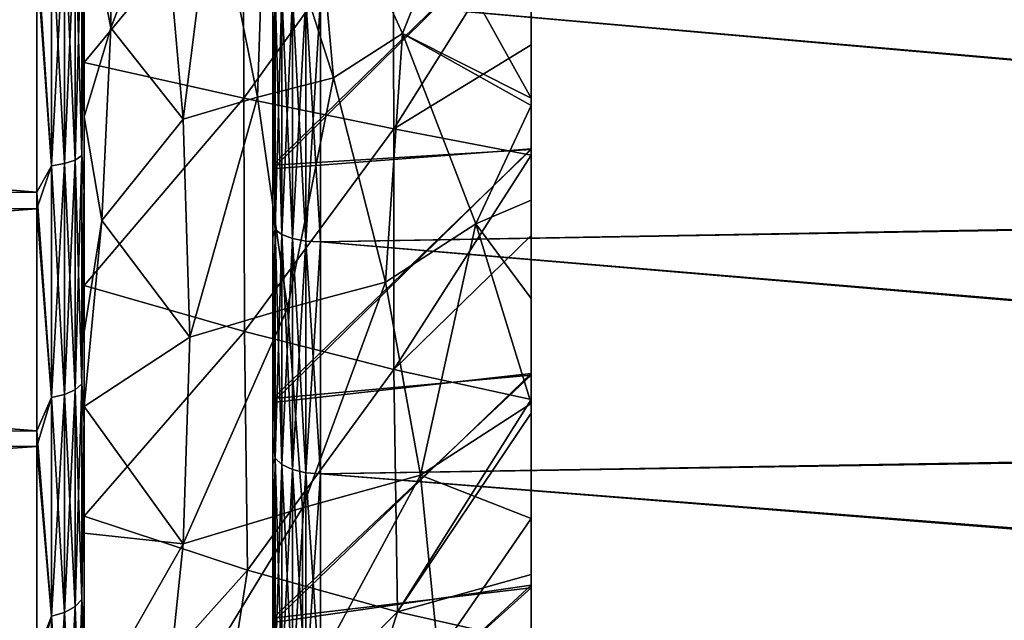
# Model space of a CAD drawing. Header units: metres. Extents: x 59 to 132, y -85 to 85.
# Tile 13 of 35: x 103.32 to 113.75, y -12.67 to -6.31. Entities that reach past the tile are written whole.
import ezdxf

# ---------------------------------------------------------------- set-up
doc = ezdxf.new("R2010")
doc.units = ezdxf.units.M
doc.layers.add('solid_21424500', color=7, linetype='CONTINUOUS')

msp = doc.modelspace()

# ---------------------------------------------------------------- linework, layer by layer
at = {"layer": 'solid_21424500'}
for points in [[(108.736504, -12.298341, 17.837694), (108.736504, 12.325272, 17.818939), (108.736504, 0, 17.471716)], [(108.736504, -12.298341, 17.837694), (108.736504, 10.074812, 19.181723), (108.736504, 12.325272, 17.818939)], [(108.736504, 12.298341, -17.837694), (108.736504, -12.325272, -17.818939), (108.736504, 0, -17.471716)], [(108.736504, 12.298341, -17.837694), (108.736504, -10.074812, -19.181723), (108.736504, -12.325272, -17.818939)], [(108.736504, 12.298341, -17.837694), (108.736504, 10.057593, -19.190788), (108.736504, -10.074812, -19.181723)], [(108.736504, -10.057593, 19.190788), (108.736504, 7.682582, 20.258234), (108.736504, 10.074812, 19.181723)], [(108.736504, -12.298341, 17.837694), (108.736504, -10.057593, 19.190788), (108.736504, 10.074812, 19.181723)], [(108.736504, 10.057593, -19.190788), (108.736504, -7.682582, -20.258234), (108.736504, -10.074812, -19.181723)], [(108.736504, 10.057593, -19.190788), (108.736504, 7.676403, -20.260729), (108.736504, -7.682582, -20.258234)], [(108.736504, -7.676403, 20.260729), (108.736504, -5.185718, 21.036776), (108.736504, 7.682582, 20.258234)], [(108.736504, -10.057593, 19.190788), (108.736504, -7.676403, 20.260729), (108.736504, 7.682582, 20.258234)], [(108.736504, 7.676403, -20.260729), (108.736504, 5.185718, -21.036776), (108.736504, -7.682582, -20.258234)], [(108.736504, 5.185718, -21.036776), (108.736504, -5.181987, -21.03776), (108.736504, -7.682582, -20.258234)], [(108.736504, -2.237816, 17.32777), (108.736504, -12.298341, 17.837694), (108.736504, 0, 17.471716)], [(108.736504, -0.723453, -17.455524), (108.736504, 0, -17.471716), (108.736504, -12.325272, -17.818939)], [(108.736504, -1.411557, -17.414928), (108.736504, -0.723453, -17.455524), (108.736504, -12.325272, -17.818939)], [(108.736504, -1.545284, -17.403584), (108.736504, -1.411557, -17.414928), (108.736504, -12.325272, -17.818939)], [(108.736504, -1.545284, -17.403584), (108.736504, -12.325272, -17.818939), (108.736504, -14.3864, -16.200062)], [(108.736504, -2.21733, -17.33021), (108.736504, -1.545284, -17.403584), (108.736504, -14.3864, -16.200062)], [(108.736504, -2.916389, -17.226603), (108.736504, -2.21733, -17.33021), (108.736504, -14.3864, -16.200062)], [(108.736504, -2.237816, 17.32777), (108.736504, -2.562886, 17.282669), (108.736504, -12.298341, 17.837694)], [(108.736504, -2.562886, 17.282669), (108.736504, -4.441813, 16.897625), (108.736504, -12.298341, 17.837694)], [(108.736504, -3.039438, -17.205166), (108.736504, -2.916389, -17.226603), (108.736504, -14.3864, -16.200062)], [(108.736504, -4.0511, -16.995493), (108.736504, -3.039438, -17.205166), (108.736504, -14.3864, -16.200062)], [(108.736504, -4.12171, -16.978476), (108.736504, -4.0511, -16.995493), (108.736504, -14.3864, -16.200062)], [(108.736504, -5.206022, -16.678144), (108.736504, -4.12171, -16.978476), (108.736504, -14.3864, -16.200062)], [(104.281441, -6.393639, -19.43738), (104, -4.946681, -20.000683), (104.281258, -4.294455, -20.006292)], [(104.281441, -6.393639, -19.43738), (104.281258, -4.294455, -20.006292), (104.836151, -4.959845, -19.548155)], [(106.642426, -6.92578, -17.76388), (105.919815, -4.669218, -18.968109), (106.414116, -4.351766, -18.71913)], [(107.781685, -5.426027, -17.420443), (107.374252, -6.454505, -17.392454), (106.414116, -4.351766, -18.71913)], [(106.642426, -6.92578, -17.76388), (106.414116, -4.351766, -18.71913), (107.374252, -6.454505, -17.392454)], [(104, -6.761181, 19.463421), (104, -4.46354, 20.113016), (104, -4.62239, 20.077089)], [(105.684578, -4.722368, 19.103579), (104, -4.46354, 20.113016), (104, -6.761181, 19.463421)], [(108.736504, -4.441813, 16.897625), (108.736504, -5.144264, 16.697227), (108.736504, -12.298341, 17.837694)], [(104, -6.761181, 19.463421), (104, -4.62239, 20.077089), (104, -5.392231, 21.843704)], [(105.838913, -7.127872, -18.24122), (105.370102, -4.80265, -19.27619), (105.919815, -4.669218, -18.968109)], [(105.838913, -7.127872, -18.24122), (105.919815, -4.669218, -18.968109), (106.642426, -6.92578, -17.76388)], [(105.694077, -7.1406, 18.331207), (105.684578, -4.722368, 19.103579), (104, -6.761181, 19.463421)], [(105.694077, -7.1406, 18.331207), (107.271561, -4.94726, 17.957296), (105.684578, -4.722368, 19.103579)], [(105.048729, -7.362034, -18.648981), (104.836151, -4.959845, -19.548155), (105.370102, -4.80265, -19.27619)], [(105.048729, -7.362034, -18.648981), (105.370102, -4.80265, -19.27619), (105.838913, -7.127872, -18.24122)], [(104, -4.946681, -20.000683), (104, -7.33853, -19.252741), (104, -5.546425, -21.805159)], [(104.281441, -6.393639, -19.43738), (104, -7.33853, -19.252741), (104, -4.946681, -20.000683)], [(104.281441, -6.393639, -19.43738), (104.836151, -4.959845, -19.548155), (105.048729, -7.362034, -18.648981)], [(105.694077, -7.1406, 18.331207), (107.282021, -7.465384, 17.056541), (107.271561, -4.94726, 17.957296)], [(107.282021, -7.465384, 17.056541), (108.736504, -5.144264, 16.697227), (107.271561, -4.94726, 17.957296)], [(106, -7.851557, -20.978256), (108.736504, -7.682582, -20.258234), (108.736504, -5.181987, -21.03776)], [(106, -5.267527, -21.771618), (106, -7.851557, -20.978256), (108.736504, -5.181987, -21.03776)], [(106, -7.888686, 20.964233), (108.736504, -5.185718, 21.036776), (108.736504, -7.676403, 20.260729)], [(106, -7.888686, 20.964233), (106, -5.302652, 21.763159), (108.736504, -5.185718, 21.036776)], [(107.282021, -7.465384, 17.056541), (108.736504, -6.573537, 16.187922), (108.736504, -5.144264, 16.697227)], [(108.736504, -5.144264, 16.697227), (108.736504, -14.354297, 16.228565), (108.736504, -12.298341, 17.837694)], [(108.736504, -5.144264, 16.697227), (108.736504, -6.573537, 16.187922), (108.736504, -14.354297, 16.228565)], [(108.736504, -5.337685, -16.63653), (108.736504, -5.206022, -16.678144), (108.736504, -14.3864, -16.200062)], [(103.65406, -7.858143, 21.590071), (103.65406, -5.298555, 22.356361), (103.5, -5.489997, 22.335173)], [(103.65406, -5.298555, -22.356361), (103.65406, -7.858143, -21.590071), (103.5, -5.675239, -22.288824)], [(103.79364, -5.282186, 22.287294), (103.65406, -5.298555, 22.356361), (103.65406, -7.858143, 21.590071)], [(103.79364, -7.833867, 21.523371), (103.79364, -5.282186, 22.287294), (103.65406, -7.858143, 21.590071)], [(103.79364, -5.282186, -22.287294), (103.79364, -7.833867, -21.523371), (103.65406, -5.298555, -22.356361)], [(103.79364, -7.833867, -21.523371), (103.65406, -7.858143, -21.590071), (103.65406, -5.298555, -22.356361)], [(103.904419, -5.256663, 22.179604), (103.79364, -5.282186, 22.287294), (103.79364, -7.833867, 21.523371)], [(103.904419, -7.796014, 21.419373), (103.904419, -5.256663, 22.179604), (103.79364, -7.833867, 21.523371)], [(103.904419, -5.256663, -22.179604), (103.904419, -7.796014, -21.419373), (103.79364, -5.282186, -22.287294)], [(103.904419, -7.796014, -21.419373), (103.79364, -7.833867, -21.523371), (103.79364, -5.282186, -22.287294)], [(103.904419, -5.256663, -22.179604), (103.975525, -5.224489, -22.043854), (103.975525, -7.748298, -21.288275)], [(103.904419, -7.796014, 21.419373), (103.975525, -7.748298, 21.288275), (103.975525, -5.224489, 22.043854)], [(103.904419, -7.796014, 21.419373), (103.975525, -5.224489, 22.043854), (103.904419, -5.256663, 22.179604)], [(103.904419, -5.256663, -22.179604), (103.975525, -7.748298, -21.288275), (103.904419, -7.796014, -21.419373)], [(103.975525, -7.748298, -21.288275), (103.975525, -5.224489, -22.043854), (104, -5.546425, -21.805159)], [(103.975525, -5.224489, 22.043854), (103.975525, -7.748298, 21.288275), (104, -5.392231, 21.843704)], [(106, -6.089128, -21.655258), (106, -7.851557, -20.978256), (106, -5.267527, -21.771618)], [(106, -5.811049, 21.731594), (106, -5.302652, 21.763159), (106, -7.888686, 20.964233)], [(103.975525, -7.748298, 21.288275), (104, -7.993359, 21.032206), (104, -5.392231, 21.843704)], [(104, -6.761181, 19.463421), (104, -5.392231, 21.843704), (104, -7.993359, 21.032206)], [(108.736504, -6.224511, -16.325407), (108.736504, -5.337685, -16.63653), (108.736504, -14.3864, -16.200062)], [(103.5, -8.135307, 21.513176), (103.5, -5.489997, 22.335173), (71.256592, -5.50426, 22.331661)], [(103.5, -8.135307, 21.513176), (71.256592, -5.50426, 22.331661), (71.256592, -8.155912, 21.505373)], [(103.5, -5.675239, -22.288824), (71.256592, -8.155912, -21.505373), (71.256592, -5.50426, -22.331661)], [(103.65406, -7.858143, 21.590071), (103.5, -5.489997, 22.335173), (103.5, -8.135307, 21.513176)], [(107.781685, -5.426027, -17.420443), (108.736504, -7.139551, -15.946522), (107.374252, -6.454505, -17.392454)], [(107.781685, -5.426027, -17.420443), (108.736504, -6.224511, -16.325407), (108.736504, -7.139551, -15.946522)], [(103.975525, -7.748298, -21.288275), (104, -5.546425, -21.805159), (104, -8.130963, -20.979425)], [(104, -7.33853, -19.252741), (104, -8.130963, -20.979425), (104, -5.546425, -21.805159)], [(130.992569, -8.227934, 21.244194), (130.971313, -5.629025, 22.075714), (106.504364, -6.083937, 22.176188)], [(103.5, -5.675239, -22.288824), (103.5, -8.313634, -21.444895), (71.256592, -8.155912, -21.505373)], [(103.65406, -7.858143, -21.590071), (103.5, -8.313634, -21.444895), (103.5, -5.675239, -22.288824)], [(130.971451, -5.648383, -22.070768), (130.992813, -8.252675, -21.234592), (106.504364, -6.08376, -22.176235)], [(106, -8.325056, 20.898418), (106, -5.811049, 21.731594), (106, -7.888686, 20.964233)], [(106.024742, -5.992835, 21.843803), (106, -5.811049, 21.731594), (106, -8.325056, 20.898418)], [(106.024742, -5.992501, -21.843895), (106.024742, -8.532052, -20.982609), (106, -6.089128, -21.655258)], [(106.024742, -8.532372, 20.982479), (106.024742, -5.992835, 21.843803), (106, -8.325056, 20.898418)], [(106.096611, -8.584821, -21.112383), (106.024742, -8.532052, -20.982609), (106.024742, -5.992501, -21.843895)], [(106.096611, -8.584821, -21.112383), (106.024742, -5.992501, -21.843895), (106.096611, -6.029564, -21.978994)], [(106.096611, -6.029899, 21.978903), (106.024742, -5.992835, 21.843803), (106.024742, -8.532372, 20.982479)], [(106.096611, -6.029899, 21.978903), (106.024742, -8.532372, 20.982479), (106.096611, -8.585143, 21.112251)], [(106.096611, -6.029564, -21.978994), (106.208488, -6.058876, -22.085842), (106.208488, -8.626555, -21.215017)], [(106.096611, -8.584821, -21.112383), (106.096611, -6.029564, -21.978994), (106.208488, -8.626555, -21.215017)], [(106.096611, -6.029899, 21.978903), (106.096611, -8.585143, 21.112251), (106.208488, -6.059213, 22.085751)], [(106, -6.089128, -21.655258), (106, -8.611038, -20.782034), (106, -7.851557, -20.978256)], [(106.024742, -8.532052, -20.982609), (106, -8.611038, -20.782034), (106, -6.089128, -21.655258)], [(106.096611, -8.585143, 21.112251), (106.208488, -8.626879, 21.214886), (106.208488, -6.059213, 22.085751)], [(106.208488, -6.058876, -22.085842), (106.349266, -6.07753, -22.153843), (106.349266, -8.653115, -21.280336)], [(106.208488, -8.626555, -21.215017), (106.208488, -6.058876, -22.085842), (106.349266, -8.653115, -21.280336)], [(106.208488, -6.059213, 22.085751), (106.208488, -8.626879, 21.214886), (106.349266, -6.077868, 22.153749)], [(106.208488, -8.626879, 21.214886), (106.349266, -8.65344, 21.280205), (106.349266, -6.077868, 22.153749)], [(106.349266, -6.07753, -22.153843), (106.504364, -6.08376, -22.176235), (106.504364, -8.661955, -21.301832)], [(106.349266, -8.653115, -21.280336), (106.349266, -6.07753, -22.153843), (106.504364, -8.661955, -21.301832)], [(106.349266, -6.077868, 22.153749), (106.349266, -8.65344, 21.280205), (106.504364, -6.083937, 22.176188)], [(106.349266, -8.65344, 21.280205), (106.504364, -8.66211, 21.301769), (106.504364, -6.083937, 22.176188)], [(130.992813, -8.252675, -21.234592), (106.504364, -8.661955, -21.301832), (106.504364, -6.08376, -22.176235)], [(130.992569, -8.227934, 21.244194), (106.504364, -6.083937, 22.176188), (106.504364, -8.66211, 21.301769)], [(108.736504, -7.139551, -15.946522), (108.736504, -6.224511, -16.325407), (108.736504, -14.3864, -16.200062)], [(104.187698, -8.435651, -18.69466), (104, -7.33853, -19.252741), (104.281441, -6.393639, -19.43738)], [(104.187698, -8.435651, -18.69466), (104.281441, -6.393639, -19.43738), (105.048729, -7.362034, -18.648981)], [(107.193245, -9.089853, -16.322428), (106.642426, -6.92578, -17.76388), (107.374252, -6.454505, -17.392454)], [(107.193245, -9.089853, -16.322428), (107.374252, -6.454505, -17.392454), (108.151825, -8.470573, -15.832234)], [(107.374252, -6.454505, -17.392454), (108.736504, -7.139551, -15.946522), (108.736504, -7.217797, -15.911273)], [(107.374252, -6.454505, -17.392454), (108.736504, -7.217797, -15.911273), (108.151825, -8.470573, -15.832234)], [(107.282021, -7.465384, 17.056541), (108.736504, -7.742362, 15.662554), (108.736504, -6.573537, 16.187922)], [(108.736504, -6.573537, 16.187922), (108.736504, -7.742362, 15.662554), (108.736504, -14.354297, 16.228565)], [(104, -6.937701, 19.400986), (104, -6.761181, 19.463421), (104, -7.993359, 21.032206)], [(104, -9.124741, 18.472033), (104, -6.761181, 19.463421), (104, -6.937701, 19.400986)], [(105.694077, -7.1406, 18.331207), (104, -6.761181, 19.463421), (104, -9.124741, 18.472033)], [(104, -9.124741, 18.472033), (104, -6.937701, 19.400986), (104, -7.993359, 21.032206)], [(106.155029, -9.362847, -16.975304), (105.838913, -7.127872, -18.24122), (106.642426, -6.92578, -17.76388)], [(106.155029, -9.362847, -16.975304), (106.642426, -6.92578, -17.76388), (107.193245, -9.089853, -16.322428)], [(105.699036, -9.612354, 17.161171), (105.694077, -7.1406, 18.331207), (104, -9.124741, 18.472033)], [(105.120186, -9.672035, -17.516281), (105.048729, -7.362034, -18.648981), (105.838913, -7.127872, -18.24122)], [(105.120186, -9.672035, -17.516281), (105.838913, -7.127872, -18.24122), (106.155029, -9.362847, -16.975304)], [(105.699036, -9.612354, 17.161171), (107.282021, -7.465384, 17.056541), (105.694077, -7.1406, 18.331207)], [(108.736504, -7.139551, -15.946522), (108.736504, -14.3864, -16.200062), (108.736504, -16.234882, -14.348649)], [(108.736504, -7.217797, -15.911273), (108.736504, -7.139551, -15.946522), (108.736504, -16.234882, -14.348649)], [(108.151825, -8.470573, -15.832234), (108.736504, -7.217797, -15.911273), (108.736504, -8.219799, -15.417481)], [(108.736504, -8.219799, -15.417481), (108.736504, -7.217797, -15.911273), (108.736504, -16.234882, -14.348649)], [(104, -7.33853, -19.252741), (104, -9.618784, -18.21994), (104, -8.130963, -20.979425)], [(104.187698, -8.435651, -18.69466), (104, -9.618784, -18.21994), (104, -7.33853, -19.252741)], [(104.187698, -8.435651, -18.69466), (105.048729, -7.362034, -18.648981), (105.120186, -9.672035, -17.516281)], [(105.699036, -9.612354, 17.161171), (107.28289, -10.015235, 15.694872), (107.282021, -7.465384, 17.056541)], [(107.28289, -10.015235, 15.694872), (108.736504, -7.742362, 15.662554), (107.282021, -7.465384, 17.056541)], [(106, -10.363209, 19.858326), (108.736504, -7.676403, 20.260729), (108.736504, -10.057593, 19.190788)], [(106, -10.363209, 19.858326), (106, -7.888686, 20.964233), (108.736504, -7.676403, 20.260729)], [(106, -10.322682, -19.87948), (108.736504, -10.074812, -19.181723), (108.736504, -7.682582, -20.258234)], [(106, -7.851557, -20.978256), (106, -10.322682, -19.87948), (108.736504, -7.682582, -20.258234)], [(103.904419, -7.796014, 21.419373), (103.79364, -7.833867, 21.523371), (103.79364, -10.279608, 20.468382)], [(103.904419, -10.229938, 20.36948), (103.904419, -7.796014, 21.419373), (103.79364, -10.279608, 20.468382)], [(103.904419, -7.796014, -21.419373), (103.904419, -10.229938, -20.36948), (103.79364, -7.833867, -21.523371)], [(103.904419, -7.796014, -21.419373), (103.975525, -7.748298, -21.288275), (103.975525, -10.167325, -20.244808)], [(103.904419, -10.229938, 20.36948), (103.975525, -10.167325, 20.244808), (103.975525, -7.748298, 21.288275)], [(103.904419, -10.229938, 20.36948), (103.975525, -7.748298, 21.288275), (103.904419, -7.796014, 21.419373)], [(103.904419, -7.796014, -21.419373), (103.975525, -10.167325, -20.244808), (103.904419, -10.229938, -20.36948)], [(103.975525, -10.167325, -20.244808), (103.975525, -7.748298, -21.288275), (104, -8.130963, -20.979425)], [(103.975525, -7.748298, 21.288275), (103.975525, -10.167325, 20.244808), (104, -7.993359, 21.032206)], [(107.28289, -10.015235, 15.694872), (108.736504, -8.595588, 15.211063), (108.736504, -7.742362, 15.662554)], [(108.736504, -7.742362, 15.662554), (108.736504, -8.595588, 15.211063), (108.736504, -14.354297, 16.228565)], [(103.65406, -10.311463, 20.531813), (103.65406, -7.858143, 21.590071), (103.5, -8.135307, 21.513176)], [(103.65406, -7.858143, -21.590071), (103.65406, -10.311463, -20.531813), (103.5, -8.313634, -21.444895)], [(103.79364, -7.833867, 21.523371), (103.65406, -7.858143, 21.590071), (103.65406, -10.311463, 20.531813)], [(103.79364, -10.279608, 20.468382), (103.79364, -7.833867, 21.523371), (103.65406, -10.311463, 20.531813)], [(103.79364, -7.833867, -21.523371), (103.79364, -10.279608, -20.468382), (103.65406, -7.858143, -21.590071)], [(103.79364, -10.279608, -20.468382), (103.65406, -10.311463, -20.531813), (103.65406, -7.858143, -21.590071)], [(103.904419, -10.229938, -20.36948), (103.79364, -10.279608, -20.468382), (103.79364, -7.833867, -21.523371)], [(106, -8.611038, -20.782034), (106, -10.322682, -19.87948), (106, -7.851557, -20.978256)], [(106, -8.325056, 20.898418), (106, -7.888686, 20.964233), (106, -10.363209, 19.858326)], [(103.975525, -10.167325, 20.244808), (104, -10.471301, 19.913694), (104, -7.993359, 21.032206)], [(104, -9.124741, 18.472033), (104, -7.993359, 21.032206), (104, -10.471301, 19.913694)], [(103.5, -10.662612, 20.379124), (103.5, -8.135307, 21.513176), (71.256592, -8.155912, 21.505373)], [(103.65406, -10.311463, 20.531813), (103.5, -8.135307, 21.513176), (103.5, -10.662612, 20.379124)], [(103.975525, -10.167325, -20.244808), (104, -8.130963, -20.979425), (104, -10.595143, -19.848177)], [(104, -10.406325, -17.782459), (104, -10.595143, -19.848177), (104, -8.130963, -20.979425)], [(104, -9.618784, -18.21994), (104, -10.406325, -17.782459), (104, -8.130963, -20.979425)], [(103.5, -10.662612, 20.379124), (71.256592, -8.155912, 21.505373), (71.256592, -10.688633, 20.365488)], [(103.5, -8.313634, -21.444895), (71.256592, -10.688633, -20.365488), (71.256592, -8.155912, -21.505373)], [(131.019913, -10.709015, 20.107729), (130.992569, -8.227934, 21.244194), (106.504364, -8.66211, 21.301769)], [(108.151825, -8.470573, -15.832234), (108.736504, -8.219799, -15.417481), (108.736504, -9.262671, -14.814148)], [(108.736504, -9.262671, -14.814148), (108.736504, -8.219799, -15.417481), (108.736504, -16.234882, -14.348649)], [(103.5, -8.313634, -21.444895), (103.5, -10.831436, -20.289898), (71.256592, -10.688633, -20.365488)], [(103.65406, -10.311463, -20.531813), (103.5, -10.831436, -20.289898), (103.5, -8.313634, -21.444895)], [(106, -10.720851, 19.775965), (106, -8.325056, 20.898418), (106, -10.363209, 19.858326)], [(106.024742, -8.532372, 20.982479), (106, -8.325056, 20.898418), (106, -10.720851, 19.775965)], [(130.992813, -8.252675, -21.234592), (131.020325, -10.740545, -20.0909), (106.504364, -8.661955, -21.301832)], [(104.187698, -8.435651, -18.69466), (104, -10.406325, -17.782459), (104, -9.618784, -18.21994)], [(104.187698, -8.435651, -18.69466), (105.120186, -9.672035, -17.516281), (104, -10.406325, -17.782459)], [(106.024742, -8.532052, -20.982609), (106.024742, -10.952017, -19.827232), (106, -8.611038, -20.782034)], [(106.024742, -10.952319, 19.827065), (106.024742, -8.532372, 20.982479), (106, -10.720851, 19.775965)], [(106.096611, -11.019753, -19.94986), (106.024742, -10.952017, -19.827232), (106.024742, -8.532052, -20.982609)], [(106.096611, -11.019753, -19.94986), (106.024742, -8.532052, -20.982609), (106.096611, -8.584821, -21.112383)], [(106.096611, -8.585143, 21.112251), (106.024742, -8.532372, 20.982479), (106.024742, -10.952319, 19.827065)], [(107.564926, -11.132538, -14.663002), (107.193245, -9.089853, -16.322428), (108.151825, -8.470573, -15.832234)], [(107.564926, -11.132538, -14.663002), (108.151825, -8.470573, -15.832234), (108.736504, -10.373007, -14.05959)], [(108.151825, -8.470573, -15.832234), (108.736504, -9.262671, -14.814148), (108.736504, -10.373007, -14.05959)], [(106, -8.611038, -20.782034), (106, -11.018086, -19.612431), (106, -10.322682, -19.87948)], [(106.024742, -10.952017, -19.827232), (106, -11.018086, -19.612431), (106, -8.611038, -20.782034)], [(106.096611, -8.585143, 21.112251), (106.024742, -10.952319, 19.827065), (106.096611, -11.020058, 19.949692)], [(106.096611, -8.584821, -21.112383), (106.208488, -8.626555, -21.215017), (106.208488, -11.073324, -20.046843)], [(106.096611, -11.019753, -19.94986), (106.096611, -8.584821, -21.112383), (106.208488, -11.073324, -20.046843)], [(106.096611, -8.585143, 21.112251), (106.096611, -11.020058, 19.949692), (106.208488, -8.626879, 21.214886)], [(106.096611, -11.020058, 19.949692), (106.208488, -11.07363, 20.046675), (106.208488, -8.626879, 21.214886)], [(106.208488, -8.626555, -21.215017), (106.349266, -8.653115, -21.280336), (106.349266, -11.107418, -20.108566)], [(106.208488, -11.073324, -20.046843), (106.208488, -8.626555, -21.215017), (106.349266, -11.107418, -20.108566)], [(106.208488, -8.626879, 21.214886), (106.208488, -11.07363, 20.046675), (106.349266, -8.65344, 21.280205)], [(106.208488, -11.07363, 20.046675), (106.349266, -11.107725, 20.108397), (106.349266, -8.65344, 21.280205)], [(106.349266, -8.653115, -21.280336), (106.504364, -8.661955, -21.301832), (106.504364, -11.118744, -20.128862)], [(106.349266, -11.107418, -20.108566), (106.349266, -8.653115, -21.280336), (106.504364, -11.118744, -20.128862)], [(106.349266, -8.65344, 21.280205), (106.349266, -11.107725, 20.108397), (106.504364, -8.66211, 21.301769)], [(107.28289, -10.015235, 15.694872), (108.736504, -10.330909, 14.090158), (108.736504, -8.595588, 15.211063)], [(108.736504, -8.595588, 15.211063), (108.736504, -16.202282, 14.385346), (108.736504, -14.354297, 16.228565)], [(108.736504, -8.595588, 15.211063), (108.736504, -10.330909, 14.090158), (108.736504, -16.202282, 14.385346)], [(106.349266, -11.107725, 20.108397), (106.504364, -11.118876, 20.12879), (106.504364, -8.66211, 21.301769)], [(131.020325, -10.740545, -20.0909), (106.504364, -11.118744, -20.128862), (106.504364, -8.661955, -21.301832)], [(131.019913, -10.709015, 20.107729), (106.504364, -8.66211, 21.301769), (106.504364, -11.118876, 20.12879)], [(104, -9.192897, 18.438309), (104, -9.124741, 18.472033), (104, -10.471301, 19.913694)], [(104, -11.334471, 17.205528), (104, -9.124741, 18.472033), (104, -9.192897, 18.438309)], [(104, -11.568712, 17.048985), (104, -9.124741, 18.472033), (104, -11.334471, 17.205528)], [(105.699036, -9.612354, 17.161171), (104, -9.124741, 18.472033), (104, -11.568712, 17.048985)], [(106.314453, -11.479282, -15.494463), (106.155029, -9.362847, -16.975304), (107.193245, -9.089853, -16.322428)], [(106.314453, -11.479282, -15.494463), (107.193245, -9.089853, -16.322428), (107.564926, -11.132538, -14.663002)], [(104, -11.334471, 17.205528), (104, -9.192897, 18.438309), (104, -10.471301, 19.913694)], [(108.736504, -10.373007, -14.05959), (108.736504, -9.262671, -14.814148), (108.736504, -16.234882, -14.348649)], [(105.049614, -11.860922, -16.16424), (105.120186, -9.672035, -17.516281), (106.155029, -9.362847, -16.975304)], [(105.049614, -11.860922, -16.16424), (106.155029, -9.362847, -16.975304), (106.314453, -11.479282, -15.494463)], [(105.731506, -12.13886, 15.452381), (105.699036, -9.612354, 17.161171), (104, -11.568712, 17.048985)], [(105.049614, -11.860922, -16.16424), (104, -10.406325, -17.782459), (105.120186, -9.672035, -17.516281)], [(105.731506, -12.13886, 15.452381), (107.28289, -10.015235, 15.694872), (105.699036, -9.612354, 17.161171)], [(105.731506, -12.13886, 15.452381), (107.319351, -12.580066, 13.689045), (107.28289, -10.015235, 15.694872)], [(106, -12.693673, 18.455664), (108.736504, -10.057593, 19.190788), (108.736504, -12.298341, 17.837694)], [(106, -12.693673, 18.455664), (106, -10.363209, 19.858326), (108.736504, -10.057593, 19.190788)], [(106, -12.649658, -18.486012), (108.736504, -12.325272, -17.818939), (108.736504, -10.074812, -19.181723)], [(106, -10.322682, -19.87948), (106, -12.649658, -18.486012), (108.736504, -10.074812, -19.181723)], [(107.319351, -12.580066, 13.689045), (108.736504, -10.330909, 14.090158), (107.28289, -10.015235, 15.694872)], [(103.904419, -10.229938, -20.36948), (103.975525, -10.167325, -20.244808), (103.975525, -12.448855, -18.927567)], [(103.904419, -12.525518, 19.044127), (103.975525, -12.448855, 18.927567), (103.975525, -10.167325, 20.244808)], [(103.904419, -12.525518, 19.044127), (103.975525, -10.167325, 20.244808), (103.904419, -10.229938, 20.36948)], [(103.975525, -12.448855, -18.927567), (103.975525, -10.167325, -20.244808), (104, -10.595143, -19.848177)], [(103.975525, -10.167325, 20.244808), (103.975525, -12.448855, 18.927567), (104, -10.471301, 19.913694)], [(103.65406, -12.625339, 19.195896), (103.65406, -10.311463, 20.531813), (103.5, -10.662612, 20.379124)], [(103.65406, -10.311463, -20.531813), (103.65406, -12.625339, -19.195896), (103.5, -10.831436, -20.289898)], [(103.79364, -10.279608, 20.468382), (103.65406, -10.311463, 20.531813), (103.65406, -12.625339, 19.195896)], [(103.79364, -12.586334, 19.136591), (103.79364, -10.279608, 20.468382), (103.65406, -12.625339, 19.195896)], [(103.79364, -10.279608, -20.468382), (103.79364, -12.586334, -19.136591), (103.65406, -10.311463, -20.531813)], [(103.79364, -12.586334, -19.136591), (103.65406, -12.625339, -19.195896), (103.65406, -10.311463, -20.531813)], [(103.904419, -10.229938, 20.36948), (103.79364, -10.279608, 20.468382), (103.79364, -12.586334, 19.136591)], [(103.904419, -12.525518, 19.044127), (103.904419, -10.229938, 20.36948), (103.79364, -12.586334, 19.136591)], [(103.904419, -10.229938, -20.36948), (103.904419, -12.525518, -19.044127), (103.79364, -10.279608, -20.468382)], [(103.904419, -12.525518, -19.044127), (103.79364, -12.586334, -19.136591), (103.79364, -10.279608, -20.468382)], [(103.904419, -10.229938, -20.36948), (103.975525, -12.448855, -18.927567), (103.904419, -12.525518, -19.044127)], [(106, -11.018086, -19.612431), (106, -12.649658, -18.486012), (106, -10.322682, -19.87948)], [(104, -10.406325, -17.782459), (104, -11.748253, -16.926674), (104, -10.595143, -19.848177)], [(105.049614, -11.860922, -16.16424), (104, -11.748253, -16.926674), (104, -10.406325, -17.782459)], [(106, -10.720851, 19.775965), (106, -10.363209, 19.858326), (106, -12.693673, 18.455664)], [(107.319351, -12.580066, 13.689045), (108.736504, -10.476274, 13.982405), (108.736504, -10.330909, 14.090158)], [(107.564926, -11.132538, -14.663002), (108.736504, -10.373007, -14.05959), (108.736504, -11.591855, -13.073598)], [(108.736504, -10.330909, 14.090158), (108.736504, -10.476274, 13.982405), (108.736504, -16.202282, 14.385346)], [(108.736504, -10.373007, -14.05959), (108.736504, -16.234882, -14.348649), (108.736504, -17.837894, -12.29918)], [(108.736504, -11.591855, -13.073598), (108.736504, -10.373007, -14.05959), (108.736504, -17.837894, -12.29918)], [(103.975525, -12.448855, 18.927567), (104, -12.783577, 18.516092), (104, -10.471301, 19.913694)], [(104, -11.334471, 17.205528), (104, -10.471301, 19.913694), (104, -12.783577, 18.516092)], [(107.319351, -12.580066, 13.689045), (108.736504, -12.184021, 12.522331), (108.736504, -10.476274, 13.982405)], [(108.736504, -10.476274, 13.982405), (108.736504, -12.184021, 12.522331), (108.736504, -16.202282, 14.385346)], [(103.975525, -12.448855, -18.927567), (104, -10.595143, -19.848177), (104, -12.89597, -18.437906)], [(104, -11.748253, -16.926674), (104, -12.89597, -18.437906), (104, -10.595143, -19.848177)], [(103.5, -13.035252, 18.949465), (103.5, -10.662612, 20.379124), (71.256592, -10.688633, 20.365488)], [(103.5, -13.035252, 18.949465), (71.256592, -10.688633, 20.365488), (71.256592, -13.065489, 18.928629)], [(103.5, -10.831436, -20.289898), (71.256592, -13.065489, -18.928629), (71.256592, -10.688633, -20.365488)], [(103.65406, -12.625339, 19.195896), (103.5, -10.662612, 20.379124), (103.5, -13.035252, 18.949465)], [(106, -12.966703, 18.382139), (106, -10.720851, 19.775965), (106, -12.693673, 18.455664)], [(106.024742, -10.952319, 19.827065), (106, -10.720851, 19.775965), (106, -12.966703, 18.382139)], [(131.052322, -13.037276, 18.682085), (131.019913, -10.709015, 20.107729), (106.504364, -11.118876, 20.12879)], [(131.020325, -10.740545, -20.0909), (131.052887, -13.074964, -18.655724), (106.504364, -11.118744, -20.128862)], [(103.5, -10.831436, -20.289898), (103.5, -13.192124, -18.840591), (71.256592, -13.065489, -18.928629)], [(103.65406, -12.625339, -19.195896), (103.5, -13.192124, -18.840591), (103.5, -10.831436, -20.289898)], [(106.024742, -10.952017, -19.827232), (106.024742, -13.218479, -18.393955), (106, -11.018086, -19.612431)], [(106.024742, -13.21876, 18.393755), (106.024742, -10.952319, 19.827065), (106, -12.966703, 18.382139)], [(106.096611, -13.300233, -18.507719), (106.024742, -13.218479, -18.393955), (106.024742, -10.952017, -19.827232)], [(106.096611, -13.300233, -18.507719), (106.024742, -10.952017, -19.827232), (106.096611, -11.019753, -19.94986)], [(106.096611, -11.020058, 19.949692), (106.024742, -10.952319, 19.827065), (106.024742, -13.21876, 18.393755)], [(106, -11.018086, -19.612431), (106, -13.265634, -18.167191), (106, -12.649658, -18.486012)], [(106.024742, -13.218479, -18.393955), (106, -13.265634, -18.167191), (106, -11.018086, -19.612431)], [(106.096611, -11.020058, 19.949692), (106.024742, -13.21876, 18.393755), (106.096611, -13.300515, 18.507517)], [(106.096611, -11.019753, -19.94986), (106.208488, -11.073324, -20.046843), (106.208488, -13.36489, -18.597692)], [(106.096611, -13.300233, -18.507719), (106.096611, -11.019753, -19.94986), (106.208488, -13.36489, -18.597692)], [(106.096611, -11.020058, 19.949692), (106.096611, -13.300515, 18.507517), (106.208488, -11.07363, 20.046675)], [(106.096611, -13.300515, 18.507517), (106.208488, -13.365173, 18.597488), (106.208488, -11.07363, 20.046675)], [(106.208488, -11.073324, -20.046843), (106.349266, -11.107418, -20.108566), (106.349266, -13.406039, -18.654953)], [(106.208488, -13.36489, -18.597692), (106.208488, -11.073324, -20.046843), (106.349266, -13.406039, -18.654953)], [(106.208488, -11.07363, 20.046675), (106.208488, -13.365173, 18.597488), (106.349266, -11.107725, 20.108397)], [(106.208488, -13.365173, 18.597488), (106.349266, -13.406323, 18.654747), (106.349266, -11.107725, 20.108397)], [(106.315155, -13.450378, -13.81745), (106.314453, -11.479282, -15.494463), (107.564926, -11.132538, -14.663002)], [(106.315155, -13.450378, -13.81745), (107.564926, -11.132538, -14.663002), (107.752502, -13.026556, -12.807762)], [(106.349266, -11.107418, -20.108566), (106.504364, -11.118744, -20.128862), (106.504364, -13.419691, -18.673763)], [(106.349266, -13.406039, -18.654953), (106.349266, -11.107418, -20.108566), (106.504364, -13.419691, -18.673763)], [(106.349266, -11.107725, 20.108397), (106.349266, -13.406323, 18.654747), (106.504364, -11.118876, 20.12879)], [(106.349266, -13.406323, 18.654747), (106.504364, -13.4198, 18.673685), (106.504364, -11.118876, 20.12879)], [(131.052887, -13.074964, -18.655724), (106.504364, -13.419691, -18.673763), (106.504364, -11.118744, -20.128862)], [(131.052322, -13.037276, 18.682085), (106.504364, -11.118876, 20.12879), (106.504364, -13.4198, 18.673685)], [(107.752502, -13.026556, -12.807762), (107.564926, -11.132538, -14.663002), (108.736504, -11.591855, -13.073598)], [(104, -11.568712, 17.048985), (104, -11.334471, 17.205528), (104, -12.783577, 18.516092)], [(104, -13.330613, 15.71086), (104, -11.568712, 17.048985), (104, -12.783577, 18.516092)], [(104, -14.074286, 15.046391), (104, -11.568712, 17.048985), (104, -13.330613, 15.71086)], [(105.731506, -12.13886, 15.452381), (104, -11.568712, 17.048985), (104, -14.074286, 15.046391)], [(104.837906, -13.901284, -14.609788), (106.314453, -11.479282, -15.494463), (106.315155, -13.450378, -13.81745)], [(104.837906, -13.901284, -14.609788), (105.049614, -11.860922, -16.16424), (106.314453, -11.479282, -15.494463)], [(107.752502, -13.026556, -12.807762), (108.736504, -11.591855, -13.073598), (108.736504, -12.917808, -11.763639)], [(108.736504, -12.917808, -11.763639), (108.736504, -11.591855, -13.073598), (108.736504, -17.837894, -12.29918)], [(104, -11.748253, -16.926674), (104, -13.70351, -15.386492), (104, -12.89597, -18.437906)], [(105.049614, -11.860922, -16.16424), (104, -13.70351, -15.386492), (104, -11.748253, -16.926674)], [(104.837906, -13.901284, -14.609788), (104, -13.70351, -15.386492), (105.049614, -11.860922, -16.16424)], [(105.356255, -14.535519, 13.552732), (105.731506, -12.13886, 15.452381), (104, -14.074286, 15.046391)], [(105.356255, -14.535519, 13.552732), (107.319351, -12.580066, 13.689045), (105.731506, -12.13886, 15.452381)], [(107.319351, -12.580066, 13.689045), (108.736504, -12.897502, 11.786219), (108.736504, -12.184021, 12.522331)], [(108.736504, -12.184021, 12.522331), (108.736504, -17.809683, 12.340103), (108.736504, -16.202282, 14.385346)], [(108.736504, -12.184021, 12.522331), (108.736504, -12.897502, 11.786219), (108.736504, -17.809683, 12.340103)], [(106, -14.830266, 16.786423), (108.736504, -12.298341, 17.837694), (108.736504, -14.354297, 16.228565)], [(106, -14.830266, 16.786423), (106, -12.693673, 18.455664), (108.736504, -12.298341, 17.837694)], [(106, -14.786541, -16.825035), (108.736504, -14.3864, -16.200062), (108.736504, -12.325272, -17.818939)], [(106, -12.649658, -18.486012), (106, -14.786541, -16.825035), (108.736504, -12.325272, -17.818939)], [(103.904419, -12.525518, -19.044127), (103.975525, -12.448855, -18.927567), (103.975525, -14.562037, -17.354361)], [(103.904419, -14.651713, 17.461231), (103.975525, -14.562037, 17.354361), (103.975525, -12.448855, 18.927567)], [(103.904419, -14.651713, 17.461231), (103.975525, -12.448855, 18.927567), (103.904419, -12.525518, 19.044127)], [(103.975525, -14.562037, -17.354361), (103.975525, -12.448855, -18.927567), (104, -12.89597, -18.437906)], [(103.975525, -12.448855, 18.927567), (103.975525, -14.562037, 17.354361), (104, -12.783577, 18.516092)], [(103.79364, -12.586334, 19.136591), (103.65406, -12.625339, 19.195896), (103.65406, -14.768478, 17.600388)], [(103.79364, -14.722853, 17.546013), (103.79364, -12.586334, 19.136591), (103.65406, -14.768478, 17.600388)], [(103.79364, -12.586334, -19.136591), (103.79364, -14.722853, -17.546013), (103.65406, -12.625339, -19.195896)], [(103.904419, -12.525518, 19.044127), (103.79364, -12.586334, 19.136591), (103.79364, -14.722853, 17.546013)], [(103.904419, -14.651713, 17.461231), (103.904419, -12.525518, 19.044127), (103.79364, -14.722853, 17.546013)], [(103.904419, -12.525518, -19.044127), (103.904419, -14.651713, -17.461231), (103.79364, -12.586334, -19.136591)], [(103.904419, -14.651713, -17.461231), (103.79364, -14.722853, -17.546013), (103.79364, -12.586334, -19.136591)], [(103.904419, -12.525518, -19.044127), (103.975525, -14.562037, -17.354361), (103.904419, -14.651713, -17.461231)], [(105.356255, -14.535519, 13.552732), (106.591919, -14.890302, 11.962339), (107.319351, -12.580066, 13.689045)], [(106.591919, -14.890302, 11.962339), (108.736504, -12.897502, 11.786219), (107.319351, -12.580066, 13.689045)], [(103.65406, -14.768478, 17.600388), (103.65406, -12.625339, 19.195896), (103.5, -13.035252, 18.949465)], [(103.65406, -12.625339, -19.195896), (103.65406, -14.768478, -17.600388), (103.5, -13.192124, -18.840591)], [(103.79364, -14.722853, -17.546013), (103.65406, -14.768478, -17.600388), (103.65406, -12.625339, -19.195896)], [(106, -13.265634, -18.167191), (106, -14.786541, -16.825035), (106, -12.649658, -18.486012)]]:
    msp.add_3dface(points, dxfattribs=at)

doc.saveas('drawing.dxf')
